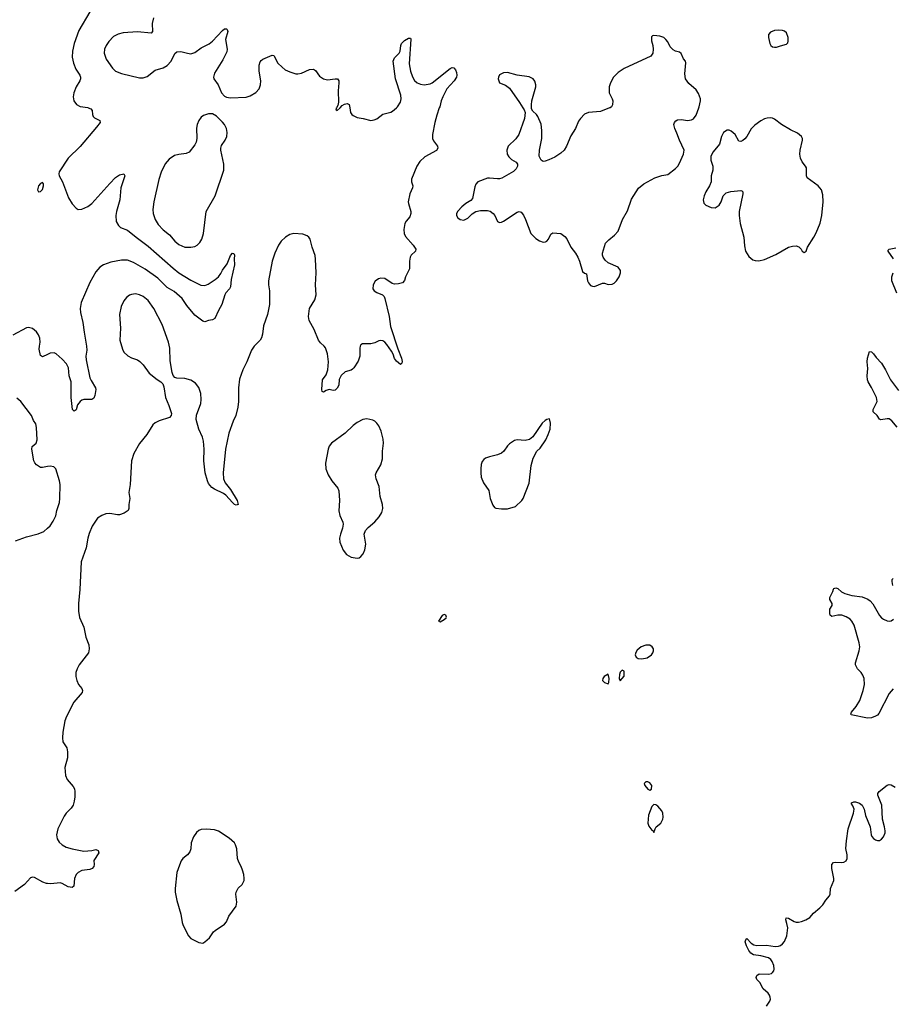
# Model space of a CAD drawing. Header units: inches. Extents: x 1649826 to 1814874, y 507393 to 641959.
# Tile 46 of 131: x 1709720 to 1718540, y 600938 to 610889. Entities that reach past the tile are written whole.
import ezdxf

# ---------------------------------------------------------------- set-up
doc = ezdxf.new("R2010")
doc.units = ezdxf.units.IN
doc.header["$MEASUREMENT"] = 0
for name, color, linetype in [('B7600', 7, 'Continuous'), ('B7610', 7, 'Continuous'), ('B7611', 7, 'Continuous')]:
    doc.layers.add(name, color=color, linetype=linetype)

msp = doc.modelspace()

# ---------------------------------------------------------------- linework, layer by layer
at = {"layer": 'B7600', "color": 6, "elevation": 600}
msp.add_lwpolyline([(1709950, 609244), (1709930, 609232.7), (1709910, 609209.2), (1709899.5, 609170), (1709910, 609148.9), (1709930, 609152.7), (1709950, 609174), (1709959.6, 609210), (1709959.3, 609230)], close=True, dxfattribs=at)
at = {"layer": 'B7600', "color": 6}
for points, elevation in [([(1710000, 607506.2), (1709950, 607483.5), (1709930, 607494), (1709917.9, 607557.9), (1709919.1, 607590), (1709928.1, 607630), (1709924.9, 607670), (1709910, 607705.6), (1709890, 607733.6), (1709850, 607767.5), (1709810, 607779.5), (1709790, 607776.5), (1709650, 607699.9)], 600), ([(1710000, 606372.2), (1709950, 606362), (1709930, 606365), (1709890, 606391.9), (1709873, 606410), (1709862.8, 606430), (1709841.7, 606550), (1709846.1, 606573.9), (1709885.6, 606610), (1709897.2, 606642.8), (1709891.4, 606768.6), (1709885, 606805), (1709860, 606840), (1709838.1, 606890), (1709730.4, 607030), (1709690, 607065)], 700), ([(1709679, 605621), (1709790, 605661.4), (1709908.5, 605691.5), (1709962.8, 605717.2), (1710000, 605748.6)], 700), ([(1710000, 602158.1), (1709990, 602158.8), (1709953.1, 602173.1), (1709870, 602218), (1709850, 602221.7), (1709830, 602216.9), (1709770, 602149.8), (1709670, 602079.3)], 700)]:
    msp.add_lwpolyline(points, dxfattribs=dict(at, elevation=elevation))
at = {"layer": 'B7610', "color": 6}
for points, elevation in [([(1713961.8, 610000), (1713935.7, 609924.3), (1713917.7, 609850), (1713894.3, 609730), (1713893.1, 609690), (1713903.3, 609663.3), (1713944, 609610), (1713947.8, 609590), (1713932.2, 609567.8), (1713816.9, 609503.1), (1713763.4, 609456.6), (1713734.6, 609410), (1713682, 609278), (1713682.2, 609250), (1713693.2, 609210), (1713692.2, 609190), (1713662.7, 609130), (1713648.4, 609050), (1713649.5, 609030), (1713672.3, 608952.3), (1713674.3, 608930), (1713662.3, 608897.7), (1713627.1, 608852.9), (1713614.8, 608830), (1713603.1, 608770), (1713606.6, 608730), (1713619.4, 608699.4), (1713697.5, 608610), (1713724.6, 608570), (1713721.6, 608550), (1713678.1, 608510), (1713665.7, 608490), (1713658.8, 608450), (1713660.5, 608370), (1713620.8, 608290), (1713608.2, 608251.8), (1713588.9, 608231.1), (1713550, 608219.7), (1713510, 608216.9), (1713484.3, 608224.3), (1713410, 608272.4), (1713370, 608277.1), (1713348.5, 608270), (1713314.2, 608245.8), (1713291.9, 608208.1), (1713290.8, 608170), (1713302.2, 608150), (1713330, 608131.4), (1713387.7, 608107.7), (1713402.9, 608090), (1713411.2, 608071.2), (1713455.6, 607890), (1713467.3, 607790), (1713541, 607561), (1713578.5, 607470), (1713585.1, 607434.9), (1713581.3, 607418.7), (1713570, 607404.5), (1713530, 607436.9), (1713510, 607463.6), (1713493.6, 607510), (1713478.1, 607538.1), (1713430, 607605.4), (1713410, 607629.2), (1713390, 607643.7), (1713370, 607647), (1713350, 607642.4), (1713310, 607624.6), (1713270, 607613.3), (1713186.4, 607613.6), (1713170, 607603.6), (1713162.4, 607590), (1713158.4, 607570), (1713159.3, 607490), (1713141.6, 607438.4), (1713097.8, 607370), (1713084.2, 607355.8), (1713070, 607346.8), (1713010, 607329.2), (1712970, 607292.8), (1712950, 607251.3), (1712944.9, 607195.1), (1712930, 607164.2), (1712910, 607144.4), (1712890, 607143.2), (1712850, 607151.4), (1712818.2, 607141.8), (1712790, 607124.4), (1712776.2, 607130), (1712773.2, 607153.2), (1712782, 607250), (1712819.1, 607300.9), (1712835, 607350), (1712840.6, 607430), (1712830.9, 607510.9), (1712810, 607573), (1712798, 607590), (1712762.3, 607622.3), (1712742, 607650), (1712697.7, 607757.7), (1712647.3, 607850), (1712637.8, 607890), (1712649.5, 607970.5), (1712702.6, 608057.4), (1712717.7, 608110), (1712711.3, 608210), (1712716.5, 608330), (1712711.8, 608470), (1712706.5, 608506.5), (1712676.9, 608590), (1712656.8, 608670), (1712643.8, 608690), (1712626.1, 608706.1), (1712582, 608722), (1712490, 608726.7), (1712450, 608717.8), (1712407.3, 608692.7), (1712364.6, 608650), (1712335.5, 608610), (1712300.4, 608530), (1712273, 608450), (1712234.4, 608250), (1712234.3, 608210), (1712243.7, 608150), (1712246.3, 608010), (1712226.2, 607910), (1712186.2, 607793.8), (1712175.6, 607710), (1712165, 607675), (1712150.3, 607649.7), (1712089.6, 607590), (1712062.5, 607550), (1712016.8, 607430), (1711976.7, 607350), (1711943.6, 607256.4), (1711931.6, 607170), (1711932.4, 607030), (1711926.2, 606973.8), (1711903.4, 606890), (1711877, 606830), (1711834.3, 606710), (1711801.1, 606550), (1711777.6, 606310), (1711778.9, 606250), (1711797.4, 606210), (1711850, 606141.7), (1711917.1, 606030), (1711930.2, 605989.8), (1711910, 605982), (1711890, 605990.9), (1711870, 606008.3), (1711802.7, 606082.7), (1711780.3, 606100.3), (1711690, 606143.5), (1711661.8, 606161.8), (1711630, 606200.8), (1711617.3, 606230), (1711596.2, 606310), (1711583.1, 606430), (1711585.7, 606550), (1711579.3, 606630), (1711567.7, 606670), (1711530.3, 606750), (1711505.7, 606850), (1711506.7, 606893.3), (1711549.9, 607009.9), (1711556, 607050), (1711551.6, 607110), (1711530, 607173.5), (1711497.3, 607217.3), (1711450, 607244.7), (1711390, 607262.6), (1711310, 607265.1), (1711290, 607273), (1711271.8, 607291.8), (1711262.5, 607322.5), (1711241.5, 607441.5), (1711237.1, 607570), (1711224.7, 607630), (1711160.5, 607810), (1711074.5, 607970), (1711019.1, 608050), (1710970, 608090.9), (1710930, 608109.6), (1710890, 608117.9), (1710850, 608113.1), (1710830, 608104.6), (1710798.4, 608081.6), (1710771.5, 608048.5), (1710746.8, 607990), (1710728.1, 607910), (1710738.2, 607770), (1710732.8, 607650), (1710759, 607559), (1710774.4, 607530), (1710813.6, 607493.6), (1710850, 607472.8), (1710910, 607453), (1710935.9, 607435.9), (1710970, 607401), (1711030, 607316.2), (1711110, 607252), (1711148, 607228), (1711166, 607210), (1711178, 607178), (1711194.9, 607070), (1711228.8, 606988.8), (1711254.3, 606910), (1711252, 606888), (1711232.9, 606867.1), (1711130, 606835.4), (1711090, 606813.9), (1711065.9, 606794.1), (1711004.2, 606695.8), (1710932.7, 606607.3), (1710873.5, 606506.5), (1710850.7, 606429.3), (1710838.3, 606190), (1710824.7, 606110), (1710834.8, 606050), (1710823.4, 605990), (1710823.7, 605950), (1710816, 605930), (1710777.2, 605902.8), (1710730, 605886.6), (1710710, 605885.6), (1710630, 605899.4), (1710590, 605893.8), (1710550, 605878.9), (1710508.1, 605850), (1710453.2, 605770), (1710423.1, 605696.9), (1710409.4, 605650), (1710393.6, 605550), (1710342.6, 605410), (1710328.4, 605131.6), (1710313.3, 604990), (1710315.4, 604910), (1710325.8, 604845.8), (1710370.1, 604750.1), (1710389.6, 604650), (1710420.1, 604570), (1710423.4, 604530), (1710415.1, 604490), (1710323, 604370), (1710299.8, 604330), (1710288.1, 604290), (1710288.9, 604250), (1710296.8, 604210), (1710315, 604170), (1710347.9, 604130), (1710354.7, 604110), (1710351.7, 604090), (1710268.6, 603991.4), (1710193.5, 603846.5), (1710177.5, 603802.5), (1710156.8, 603690), (1710151.7, 603630), (1710157.4, 603590), (1710196.1, 603530), (1710204.2, 603490), (1710204.1, 603430), (1710178, 603330), (1710183.5, 603250), (1710199.4, 603210), (1710259.7, 603139.7), (1710274.2, 603114.3), (1710278.3, 603090), (1710276.3, 603036.3), (1710271.1, 602990), (1710259.7, 602950), (1710239.9, 602920.1), (1710189.5, 602870.5), (1710170, 602840.7), (1710104.6, 602710), (1710093.4, 602650), (1710100.7, 602610), (1710117.8, 602577.8), (1710148.4, 602548.4), (1710190, 602526), (1710250, 602508.1), (1710370, 602486.7), (1710450, 602493), (1710490, 602502.3), (1710513.6, 602493.6), (1710520.2, 602470), (1710468.8, 602391.2), (1710473.4, 602350), (1710470.1, 602330.1), (1710453, 602310), (1710430, 602300.4), (1710350, 602289.9), (1710310, 602270.4), (1710291.3, 602250), (1710273.3, 602210), (1710267.6, 602132.4), (1710250, 602117), (1710210, 602126.2), (1710150, 602158.5), (1710130, 602164.2), (1710035.5, 602155.5), (1710000, 602158.1)], 700), ([(1710411.3, 610000), (1710440.9, 609990), (1710451.2, 609971.2), (1710455.1, 609930), (1710463.7, 609910), (1710477.5, 609897.5), (1710530.4, 609870.4), (1710532.7, 609850), (1710497.7, 609802.3), (1710330, 609606), (1710210.9, 609490), (1710119.5, 609350), (1710115.3, 609330), (1710119.5, 609310), (1710152.8, 609250), (1710212.9, 609090), (1710250, 609026.5), (1710290, 608982.8), (1710311.7, 608971.7), (1710350, 608974.6), (1710410, 609002.6), (1710450, 609033.2), (1710630, 609234), (1710690, 609293.8), (1710730, 609319.8), (1710771.9, 609331.9), (1710782.6, 609310), (1710743.3, 609190), (1710732.2, 609067.8), (1710699.9, 608950), (1710693.4, 608910), (1710695.8, 608850), (1710718.5, 608810), (1710740.6, 608790), (1710810, 608761.1), (1710896.6, 608690), (1711020.5, 608600.5), (1711270, 608378.2), (1711330, 608330.1), (1711450, 608256.2), (1711550, 608204.6), (1711590, 608203.6), (1711624, 608216), (1711695.9, 608264.1), (1711728.5, 608291.5), (1711754.9, 608325.1), (1711770, 608356.5), (1711816.8, 608423.2), (1711850, 608507.3), (1711870, 608530.4), (1711886, 608526), (1711890.4, 608510.4), (1711886.6, 608473.4), (1711890.1, 608410), (1711856.4, 608263.6), (1711850.4, 608189.6), (1711841.4, 608170), (1711803.2, 608130), (1711792.5, 608110), (1711763.8, 608010), (1711728.1, 607950), (1711691.6, 607868.4), (1711670, 607854.8), (1711630.2, 607849.8), (1711590, 607836.9), (1711570, 607841.3), (1711490, 607903.1), (1711410, 608000.2), (1711362.1, 608070), (1711280.8, 608140.8), (1711210, 608184.2), (1711117.9, 608277.9), (1710990, 608369.1), (1710870, 608436.1), (1710810, 608457.9), (1710750, 608458.7), (1710642.3, 608437.7), (1710569, 608411), (1710530, 608388), (1710490, 608339.8), (1710430, 608233.7), (1710341.9, 608030), (1710331.3, 607970), (1710334.1, 607930), (1710357.1, 607830), (1710370.6, 607730), (1710397, 607590), (1710398.1, 607550), (1710389.2, 607490), (1710392, 607450), (1710427.8, 607270), (1710441.1, 607241.1), (1710487.3, 607170), (1710489.4, 607150), (1710479.3, 607090), (1710470, 607062.7), (1710450, 607049), (1710370, 607051.6), (1710350, 607044.6), (1710330, 607030.6), (1710304.8, 606995.2), (1710292.6, 606947.4), (1710270, 606934.2), (1710254.2, 606950), (1710239.5, 607070), (1710242.1, 607230), (1710220.6, 607290), (1710212.5, 607370), (1710191.8, 607410), (1710150, 607458.8), (1710090, 607512), (1710070, 607521.7), (1710030, 607519.9), (1710000, 607506.2)], 600), ([(1712921.5, 610000), (1712914.8, 609990), (1712918, 609978), (1712930, 609971), (1712958.3, 610000)], 700), ([(1713056.2, 610000), (1713065.2, 609950), (1713077.7, 609930), (1713090, 609920.2), (1713130, 609901.7), (1713192.2, 609892.2), (1713270, 609871.8), (1713303.8, 609876.2), (1713330, 609888.4), (1713390, 609934.5), (1713470, 609954.3), (1713490, 609964.4), (1713528.9, 610000)], 700), ([(1714805.2, 610000), (1714818.7, 609978.7), (1714830.7, 609950), (1714821.3, 609890), (1714764.4, 609730), (1714735.1, 609684.9), (1714657.1, 609610), (1714643.1, 609570), (1714648.4, 609530), (1714663, 609503), (1714690, 609474.9), (1714737.3, 609450), (1714750.5, 609430), (1714752.7, 609410), (1714738.3, 609381.7), (1714710, 609354), (1714592.3, 609287.7), (1714570, 609280.4), (1714550, 609279.7), (1714470, 609287.8), (1714450, 609286), (1714350, 609249.8), (1714332.4, 609227.6), (1714321, 609199), (1714297.5, 609082.5), (1714278.6, 609061.4), (1714230, 609032.4), (1714190, 608998), (1714150, 608955.4), (1714136.2, 608930), (1714135.2, 608910), (1714150, 608885.2), (1714174, 608870), (1714210, 608864.7), (1714250, 608881.7), (1714292.5, 608927.5), (1714330, 608950.3), (1714377.8, 608962.2), (1714450, 608960.8), (1714474, 608954), (1714506.4, 608930), (1714521.3, 608910), (1714550, 608851), (1714570, 608838.8), (1714590, 608842), (1714610, 608852.7), (1714750, 608943.8), (1714770, 608950.4), (1714790, 608944), (1714812.5, 608912.5), (1714834, 608870), (1714885.3, 608730), (1714938.3, 608678.3), (1714975.1, 608655.1), (1715010, 608639.6), (1715036.5, 608643.5), (1715050, 608652), (1715064.4, 608670), (1715090, 608722), (1715110, 608735.3), (1715190, 608728.4), (1715230, 608699.5), (1715250, 608674), (1715291.5, 608591.5), (1715339.6, 608530), (1715362.6, 608490), (1715380.3, 608450), (1715410, 608344.7), (1715430, 608326), (1715450, 608321), (1715460.3, 608250), (1715469.2, 608229.2), (1715490, 608203.1), (1715510, 608197.1), (1715530, 608193), (1715570, 608208), (1715610, 608227.7), (1715630, 608227.3), (1715670, 608214), (1715710, 608216.3), (1715730, 608227.7), (1715754, 608250), (1715779.5, 608290), (1715794.5, 608330), (1715793.8, 608353.8), (1715770, 608389.2), (1715670, 608432.3), (1715639.7, 608459.7), (1715617.6, 608490), (1715609.6, 608510), (1715609.6, 608530), (1715641.5, 608630), (1715674.1, 608665.9), (1715731.1, 608710), (1715768.3, 608751.7), (1715812, 608870), (1715863.9, 608956.1), (1715904, 609076), (1715974.6, 609185.5), (1716030, 609230.3), (1716141.2, 609290), (1716210, 609315.3), (1716270, 609325.7), (1716350, 609385.2), (1716371.9, 609410), (1716390, 609440.4), (1716429.8, 609530), (1716436.4, 609570), (1716388.5, 609670), (1716363.5, 609743.5), (1716342.4, 609790), (1716331.8, 609830), (1716338.4, 609850), (1716352.7, 609867.3), (1716370, 609877), (1716410, 609880.3), (1716471.2, 609868.8), (1716510, 609876.5), (1716530, 609888.8), (1716556.6, 609923.4), (1716585.9, 610000)], 800), ([(1715687.4, 610000), (1715683, 609997), (1715590, 609962), (1715470, 609949.8), (1715430, 609932.8), (1715390, 609890.8), (1715370, 609862.6), (1715337.7, 609790), (1715290, 609714.3), (1715247.9, 609610), (1715223.5, 609570), (1715190, 609540.2), (1715130, 609500.7), (1715070, 609472), (1715030, 609459.6), (1715010, 609455.1), (1714990, 609469), (1714971.5, 609511.5), (1714973, 609570), (1714996.4, 609690), (1714997.8, 609770), (1714990, 609834), (1714958.7, 609910), (1714944.5, 609930), (1714906.2, 609966.2), (1714894, 609990), (1714893.7, 610000)], 800), ([(1718551.7, 608471.7), (1718497, 608550), (1718499.3, 608560.7), (1718508.4, 608571.6), (1718577.4, 608582.6)], 700), ([(1718586.4, 608126.4), (1718535.9, 608250), (1718534.6, 608290), (1718548.1, 608330)], 700), ([(1718590, 606769.8), (1718536.1, 606836.1), (1718510, 606853.8), (1718490, 606856.5), (1718424.7, 606844.7), (1718411.5, 606851.5), (1718387.3, 606890), (1718346.9, 606926.9), (1718348, 606950), (1718385.7, 607030), (1718385.1, 607050), (1718379.8, 607070), (1718330.9, 607170.9), (1718296.1, 607230), (1718289.8, 607250), (1718286.6, 607290), (1718294.5, 607365.5), (1718287.1, 607430), (1718289.9, 607470), (1718310, 607535.5), (1718330, 607531.6), (1718350, 607513.7), (1718376.7, 607476.7), (1718430, 607419.5), (1718473.2, 607350), (1718522.2, 607250), (1718601.8, 607141.8)], 700), ([(1710000, 605748.6), (1710027.9, 605772.1), (1710060.2, 605819.8), (1710085.3, 605874.7), (1710095.8, 605930), (1710121.6, 606010), (1710127, 606050), (1710128.6, 606190), (1710121.3, 606230), (1710084, 606350), (1710064.2, 606370), (1710030, 606378.3), (1710000, 606372.2)], 700), ([(1718546.1, 605170), (1718537.8, 605210), (1718539.3, 605230), (1718550, 605242)], 700), ([(1718550, 604127.4), (1718510, 604080.3), (1718404, 603876), (1718390, 603859.8), (1718371.5, 603848.5), (1718330, 603834.6), (1718290, 603828.9), (1718123.5, 603863.5), (1718119.7, 603870), (1718127.2, 603890), (1718173.8, 603946.2), (1718210.7, 604009.3), (1718247.4, 604110), (1718259.1, 604170), (1718255, 604230), (1718243.6, 604263.6), (1718226.3, 604290), (1718189.9, 604330), (1718169.2, 604370), (1718169.9, 604390), (1718206.1, 604510), (1718210.5, 604550), (1718207, 604590), (1718153.7, 604770), (1718130.6, 604810), (1718112.8, 604830), (1718074.9, 604854.9), (1718030, 604870.6), (1717988.7, 604871.3), (1717930, 604857.4), (1717911.8, 604870), (1717907.8, 604887.8), (1717908.6, 604931.4), (1717931.5, 604970), (1717932.7, 604987.3), (1717909.8, 605030), (1717907.4, 605050), (1717940.5, 605110), (1717945.3, 605134.7), (1717950, 605140.5), (1717970, 605146.7), (1717990, 605140.3), (1718027.1, 605107.1), (1718061.3, 605090), (1718130, 605069.7), (1718234.9, 605054.9), (1718291.9, 605031.9), (1718315.4, 605015.4), (1718344, 604984), (1718410, 604867.1), (1718430, 604845.2), (1718450, 604831.1), (1718490, 604814), (1718510, 604811.3), (1718530, 604814.9), (1718551.1, 604830)], 700), ([(1717270, 600919.3), (1717303.5, 600970), (1717308.6, 600990), (1717306.4, 601010), (1717299.2, 601030), (1717284.4, 601050), (1717235.1, 601095.1), (1717199.7, 601159.7), (1717169.4, 601190), (1717162.9, 601210), (1717170, 601230.6), (1717193, 601247), (1717290, 601241.7), (1717318, 601250), (1717330, 601258.4), (1717342.9, 601277.1), (1717347.3, 601292.7), (1717344.1, 601330), (1717326.9, 601370), (1717312.5, 601390), (1717290, 601407.3), (1717211.9, 601428.1), (1717138.9, 601438.9), (1717110, 601455.8), (1717090, 601481.5), (1717065.8, 601530), (1717054.7, 601570), (1717060.7, 601590), (1717070, 601602), (1717114.7, 601554.7), (1717140.4, 601540.4), (1717170, 601531.2), (1717270, 601535.5), (1717356.7, 601523.3), (1717390, 601526.3), (1717410, 601533.9), (1717430, 601548.7), (1717450, 601572.1), (1717474.1, 601630), (1717482.8, 601710), (1717475.5, 601755.5), (1717464.4, 601790), (1717467.2, 601812.8), (1717490, 601808.1), (1717550, 601775.6), (1717570, 601769.6), (1717591.3, 601768.7), (1717623.5, 601776.5), (1717667.3, 601792.7), (1717705.9, 601814.1), (1717742.6, 601857.4), (1717808.6, 601911.4), (1717837.6, 601942.4), (1717869.8, 601990.2), (1717906.3, 602033.7), (1717911.8, 602050), (1717915.1, 602110), (1717949.8, 602190), (1717949.8, 602210.2), (1717929.5, 602310), (1717930.7, 602350), (1717947.3, 602370), (1717965.1, 602374.9), (1718029.8, 602370.2), (1718050, 602373.4), (1718072.7, 602387.3), (1718082.6, 602410), (1718082.7, 602450), (1718071.9, 602511.9), (1718076.1, 602590), (1718095.5, 602710), (1718148.4, 602870), (1718156.5, 602910), (1718142.8, 602942.8), (1718123.6, 602970), (1718127, 602973), (1718150, 602983.2), (1718170, 602983), (1718208.9, 602970), (1718234.2, 602950), (1718256.3, 602910), (1718270, 602847.7), (1718316.1, 602730), (1718328.1, 602650), (1718334.3, 602634.3), (1718350, 602612.4), (1718370, 602600.3), (1718390, 602594.3), (1718410, 602594.6), (1718432.3, 602607.7), (1718449.7, 602630), (1718466.6, 602670), (1718468.3, 602691.7), (1718462.7, 602730), (1718440.3, 602810), (1718434.3, 602950), (1718393.3, 603050), (1718394.2, 603070), (1718408.5, 603090), (1718490, 603152), (1718510, 603159.7), (1718530, 603157.5), (1718570, 603131.3)], 700)]:
    msp.add_lwpolyline(points, dxfattribs=dict(at, elevation=elevation))
for points, elevation in [([(1711670, 609938.5), (1711630, 609936.8), (1711579.6, 609920.4), (1711555.9, 609904.1), (1711530, 609871.5), (1711514.2, 609830), (1711507.8, 609792.2), (1711512.4, 609690), (1711505.3, 609650), (1711490, 609623.7), (1711432.3, 609550), (1711404.5, 609535.5), (1711330, 609528.4), (1711285, 609515), (1711230, 609478.7), (1711190, 609431.9), (1711151.5, 609348.5), (1711125.8, 609274.2), (1711077.2, 609050), (1711067.7, 608970), (1711070.4, 608930), (1711089.6, 608869.6), (1711119.8, 608819.8), (1711170, 608765.3), (1711233.9, 608713.9), (1711290, 608652.3), (1711330, 608618.5), (1711390, 608591.2), (1711450, 608588.6), (1711490, 608597.1), (1711515.5, 608610), (1711542.5, 608637.5), (1711559.9, 608670), (1711576.9, 608730), (1711605.4, 608950), (1711697.5, 609110), (1711782.1, 609370), (1711783.8, 609430), (1711753.3, 609570), (1711752.5, 609590), (1711761, 609619), (1711796, 609670), (1711813.7, 609710), (1711817.4, 609750), (1711811.4, 609790), (1711791.6, 609830), (1711770, 609855.2), (1711710, 609915.3)], 700), ([(1717310, 609897), (1717274.8, 609894.8), (1717250, 609887.3), (1717212, 609868), (1717150, 609824.5), (1717114.1, 609785.9), (1717070.4, 609710), (1717050, 609683.7), (1717030, 609666.6), (1717010, 609657.2), (1716990, 609662), (1716952.7, 609730), (1716910, 609762.7), (1716890, 609772.3), (1716870, 609772.3), (1716834.8, 609750), (1716813.4, 609710), (1716794.9, 609630), (1716730, 609554), (1716705.7, 609510), (1716705.3, 609470), (1716726.4, 609410), (1716726, 609370), (1716710.4, 609310), (1716708.2, 609250), (1716692.7, 609210), (1716654.4, 609150), (1716637.1, 609110), (1716628.4, 609070), (1716635.5, 609035.5), (1716655.2, 609015.2), (1716710, 608990.7), (1716750, 608988.2), (1716790, 609013.4), (1716810, 609046.8), (1716832, 609108), (1716861.4, 609138.6), (1716908.3, 609151.7), (1717010, 609164), (1717018.8, 609158.8), (1717028, 609148), (1717030, 609128), (1716993, 608950), (1716991.6, 608910), (1717002.1, 608830), (1717039.8, 608690), (1717045.3, 608605.3), (1717056.6, 608550), (1717090, 608495.3), (1717130, 608462.4), (1717153.9, 608453.9), (1717190, 608451), (1717250, 608465), (1717362.4, 608517.6), (1717490, 608588.6), (1717530, 608601.7), (1717570, 608602.6), (1717594, 608594), (1717619.3, 608570), (1717630, 608550.8), (1717650, 608536), (1717669.4, 608550.6), (1717683.6, 608590), (1717746.8, 608690), (1717770, 608735.3), (1717810, 608832.4), (1717828.7, 608910), (1717840.5, 609050), (1717838.8, 609118.8), (1717824.5, 609170), (1717791.1, 609210), (1717681.1, 609290), (1717673.3, 609310), (1717671.6, 609391.6), (1717664.4, 609410), (1717630, 609453.3), (1717610.9, 609490), (1717606.4, 609530), (1717609.8, 609570.2), (1717633.6, 609670), (1717631.8, 609690), (1717623.7, 609710), (1717582, 609742), (1717510, 609776.9), (1717420.7, 609830), (1717350, 609882.9), (1717330, 609894)], 800), ([(1713230, 606855.7), (1713190, 606848.9), (1713130, 606817.7), (1713090, 606787.8), (1713010.1, 606709.9), (1712872.2, 606610), (1712850, 606578.9), (1712839.4, 606550), (1712811.4, 606408.6), (1712814.3, 606350), (1712837.7, 606290), (1712874.3, 606230), (1712934.8, 606154.8), (1712946, 606126), (1712951.6, 606030), (1712945, 605925), (1712956.8, 605876.8), (1712986.3, 605810), (1712988.9, 605790), (1712984.6, 605750), (1712961.7, 605690), (1712952, 605650), (1712955.3, 605610), (1712989.2, 605529.2), (1713024.8, 605484.8), (1713070, 605456), (1713130, 605447.6), (1713150, 605451.7), (1713170, 605464.6), (1713190.5, 605489.5), (1713209.8, 605530), (1713218.4, 605590), (1713202.7, 605690), (1713214.2, 605725.8), (1713241.4, 605758.6), (1713310, 605813.4), (1713355.1, 605864.9), (1713381.7, 605910), (1713392.4, 605950), (1713388.7, 605990), (1713362.4, 606070), (1713354.1, 606170), (1713323.4, 606250), (1713317.8, 606290), (1713323.7, 606310), (1713369.1, 606390), (1713388.2, 606450), (1713387.8, 606530), (1713396.3, 606610), (1713392.8, 606650), (1713373.9, 606730), (1713350, 606784.7), (1713331.7, 606811.7), (1713310, 606832.2), (1713290, 606843.2)], 800), ([(1715074, 606854), (1715050, 606849), (1715030, 606837.2), (1715000.7, 606810), (1714906, 606674), (1714873.7, 606646.3), (1714830, 606635.1), (1714750, 606644.2), (1714722.5, 606637.5), (1714670, 606601.6), (1714650, 606580.7), (1714614.9, 606530), (1714590.9, 606509.1), (1714550.2, 606489.8), (1714468.5, 606471.5), (1714430, 606457.7), (1714410, 606444.2), (1714395.8, 606424.2), (1714386.3, 606393.7), (1714380.6, 606350), (1714380.2, 606310), (1714386.2, 606266.2), (1714409, 606210), (1714461.3, 606130), (1714474.4, 606050), (1714501.6, 605981.6), (1714520.5, 605960.5), (1714533.7, 605953.7), (1714590, 605944.9), (1714650, 605946.7), (1714731.1, 605968.9), (1714794.5, 606030), (1714810, 606050.8), (1714870, 606204.7), (1714890, 606382), (1714910, 606456), (1714946, 606530), (1714979.8, 606560.3), (1715036.9, 606643.1), (1715062.9, 606697.1), (1715081.2, 606750), (1715084, 606810), (1715080.4, 606840.4)], 800), ([(1714010, 604879), (1713990, 604868), (1713954, 604810), (1713970, 604802), (1714010, 604826), (1714030, 604844.7), (1714034, 604850), (1714028, 604870)], 800), ([(1716050, 604569.3), (1716001, 604550), (1715962, 604518), (1715946.6, 604493.4), (1715940.7, 604470), (1715950, 604446.8), (1715972.8, 604432.8), (1716010, 604428), (1716061.2, 604438.8), (1716105.2, 604470), (1716119.3, 604490), (1716126, 604510), (1716125.2, 604530), (1716112.1, 604552.1), (1716090, 604569)], 800), ([(1715670, 604275.3), (1715628.5, 604251.5), (1715614.8, 604230), (1715610.8, 604210), (1715630, 604190.8), (1715670, 604178), (1715676, 604190), (1715678, 604230)], 800), ([(1715810, 604315.3), (1715790, 604295.3), (1715781.6, 604270), (1715780.7, 604230), (1715790, 604206.8), (1715830, 604254), (1715830, 604306)], 800), ([(1716070, 603188), (1716050, 603188), (1716032, 603170), (1716038, 603150), (1716070, 603112), (1716090, 603102), (1716108, 603112), (1716108.7, 603150), (1716090, 603175.3)], 800), ([(1716130, 602958), (1716110, 602938), (1716076.3, 602850), (1716067.7, 602770), (1716079.9, 602739.9), (1716110, 602698), (1716122, 602690), (1716130, 602674), (1716142, 602710), (1716154, 602730), (1716200.9, 602770), (1716220.9, 602810), (1716223.7, 602830), (1716219.5, 602870), (1716210, 602894), (1716170, 602942), (1716150, 602955.3)], 800), ([(1711610, 602707.1), (1711554.9, 602705.1), (1711530, 602696.2), (1711505.8, 602674.2), (1711476.5, 602630), (1711453.6, 602570), (1711450.2, 602510), (1711440.4, 602479.6), (1711417.6, 602450), (1711369.2, 602410), (1711353.3, 602386.8), (1711334.8, 602345.2), (1711310.1, 602270), (1711290.8, 602110), (1711292, 602070), (1711307.7, 601987.7), (1711350.1, 601850.1), (1711363.7, 601763.7), (1711373.8, 601733.8), (1711426.7, 601630), (1711450, 601604.2), (1711530, 601561.3), (1711570, 601556.4), (1711590, 601568.4), (1711637.6, 601610), (1711678.9, 601670), (1711694.6, 601685.5), (1711790.7, 601749.3), (1711809.6, 601770), (1711833.3, 601830), (1711907.1, 601930), (1711913.5, 601970), (1711904.2, 602050), (1711907.3, 602070), (1711929.9, 602110.1), (1711969.8, 602150.2), (1711988.4, 602190), (1711989.8, 602210.2), (1711986.6, 602250), (1711973.6, 602293.6), (1711960.4, 602330), (1711934.6, 602374.6), (1711920.2, 602410), (1711915.3, 602510), (1711902.5, 602550), (1711889.9, 602569.9), (1711837.7, 602617.7), (1711728.8, 602688.8), (1711690, 602700.4)], 800)]:
    msp.add_lwpolyline(points, close=True, dxfattribs=dict(at, elevation=elevation))
at = {"layer": 'B7611', "color": 6}
for points, elevation in [([(1710428.9, 610970), (1710319.5, 610780.5), (1710270.7, 610650), (1710252.5, 610570), (1710250.3, 610510), (1710263.3, 610450), (1710287.5, 610390), (1710327.2, 610330), (1710335.5, 610310), (1710335.1, 610290), (1710328.4, 610271.6), (1710289.6, 610210), (1710266.9, 610150), (1710260.8, 610110), (1710266, 610070), (1710293.1, 610033.2), (1710330, 610011), (1710410, 610000.5), (1710411.3, 610000)], 600), ([(1711072.7, 610907.3), (1711060.8, 610850), (1711062.8, 610770), (1711050, 610752.6), (1710910, 610766.6), (1710765.1, 610754.9), (1710715.8, 610744.2), (1710670, 610718.9), (1710619.7, 610670), (1710592.8, 610630), (1710577.8, 610590), (1710574.3, 610550), (1710593.4, 610490), (1710659.9, 610399.9), (1710690, 610369.6), (1710750, 610344.8), (1710930, 610303.2), (1710970, 610300.2), (1711010, 610315), (1711090, 610378), (1711170, 610403.2), (1711210, 610427.1), (1711250.9, 610470), (1711290, 610548.2), (1711310, 610564.6), (1711350, 610568), (1711416, 610550), (1711450, 610545.8), (1711490, 610558), (1711553.5, 610606.5), (1711635.7, 610644.3), (1711670, 610673), (1711770, 610780.3), (1711790, 610796.9), (1711810, 610795.8), (1711817.1, 610790), (1711824.2, 610770), (1711802, 610690), (1711817.4, 610590), (1711814.7, 610565.3), (1711775.1, 610484.9), (1711690.2, 610350), (1711677.8, 610310), (1711683.5, 610290), (1711726.4, 610230), (1711758.5, 610150), (1711790, 610115.3), (1711810, 610105.2), (1711850, 610099), (1712010, 610107.7), (1712050, 610118.2), (1712106.8, 610153.2), (1712139.2, 610190), (1712154.5, 610230), (1712156.4, 610270), (1712139.4, 610370), (1712142.5, 610430), (1712150, 610461.8), (1712161.7, 610478.3), (1712177.3, 610490), (1712271.8, 610531.8), (1712290, 610527.9), (1712330, 610451.3), (1712372, 610410), (1712404.2, 610384.1), (1712450, 610362.2), (1712510, 610342), (1712530, 610340.6), (1712570, 610349.4), (1712650, 610386.1), (1712689.1, 610389.1), (1712710, 610374.6), (1712750, 610318.4), (1712790, 610290.1), (1712830, 610281), (1712910, 610292.7), (1712932.9, 610290), (1712945.9, 610270), (1712947.2, 610250), (1712937.8, 610170), (1712943.6, 610056.4), (1712937, 610023), (1712921.5, 610000)], 700), ([(1716585.9, 610000), (1716589.7, 610010), (1716601.3, 610070), (1716600.5, 610090), (1716582.3, 610142.3), (1716559.5, 610179.5), (1716482.8, 610242.8), (1716449.7, 610290), (1716442.5, 610342.5), (1716453.8, 610453.8), (1716449.5, 610469.5), (1716430, 610495.3), (1716407.2, 610547.2), (1716390, 610559.5), (1716350, 610571.8), (1716325.4, 610585.4), (1716296.1, 610616.1), (1716270, 610665.2), (1716250, 610689.2), (1716230, 610709), (1716190, 610721.2), (1716130.7, 610729.3), (1716114.8, 610725.2), (1716105.5, 610714.5), (1716105.2, 610674.8), (1716119.5, 610630), (1716124.6, 610590), (1716121.1, 610550), (1716099.7, 610520.3), (1715830, 610395.1), (1715770, 610354.6), (1715723.5, 610310), (1715691.3, 610250), (1715679.7, 610210), (1715677, 610183), (1715677.8, 610150), (1715709.3, 610090), (1715715, 610070), (1715713, 610030), (1715702.6, 610010), (1715687.4, 610000)], 800), ([(1713528.9, 610000), (1713539.9, 610010), (1713570, 610055.8), (1713577.7, 610090), (1713574, 610126), (1713518.9, 610290), (1713496.8, 610470), (1713510, 610503.6), (1713557.4, 610550), (1713566.5, 610570), (1713573.3, 610630), (1713579.7, 610650), (1713610, 610679), (1713650, 610702.6), (1713670, 610702.8), (1713673.7, 610693.7), (1713655.4, 610444.6), (1713669.5, 610369.5), (1713690.3, 610310.3), (1713710, 610275.9), (1713738.8, 610250), (1713770, 610237.6), (1713810, 610232), (1713870, 610241), (1713890, 610251.6), (1714070, 610395.2), (1714090, 610406), (1714110, 610402.8), (1714124.1, 610384.1), (1714135, 610355), (1714138.5, 610330), (1714135.3, 610310), (1714110.6, 610270), (1714038.8, 610190), (1713997, 610110), (1713980.3, 610070), (1713965.3, 610010), (1713961.8, 610000)], 700), ([(1714893.7, 610000), (1714892.8, 610030), (1714897.7, 610070), (1714935.8, 610210), (1714937.8, 610230), (1714928, 610268), (1714909.6, 610290), (1714871.5, 610311.5), (1714747.9, 610327.9), (1714650, 610356.9), (1714610, 610353), (1714570, 610333), (1714558.3, 610310), (1714556.9, 610290), (1714570, 610250.7), (1714630, 610228.4), (1714670, 610198), (1714772.3, 610052.3), (1714805.2, 610000)], 800), ([(1712958.3, 610000), (1712978.9, 610021.1), (1713004.2, 610035.8), (1713030, 610042), (1713050.7, 610030.7), (1713056.2, 610000)], 700)]:
    msp.add_lwpolyline(points, dxfattribs=dict(at, elevation=elevation))
at = {"layer": 'B7611', "color": 6, "elevation": 800}
msp.add_lwpolyline([(1717390, 610782.7), (1717350, 610781.2), (1717310, 610764), (1717290, 610738), (1717287.3, 610710), (1717301, 610650), (1717311.3, 610630), (1717330, 610616), (1717350, 610611), (1717370, 610611), (1717410, 610624), (1717470, 610641), (1717485.2, 610654.8), (1717489.3, 610670.7), (1717486.6, 610710), (1717470, 610757.2), (1717450, 610772.3), (1717430, 610779.3)], close=True, dxfattribs=at)

doc.saveas('drawing.dxf')
